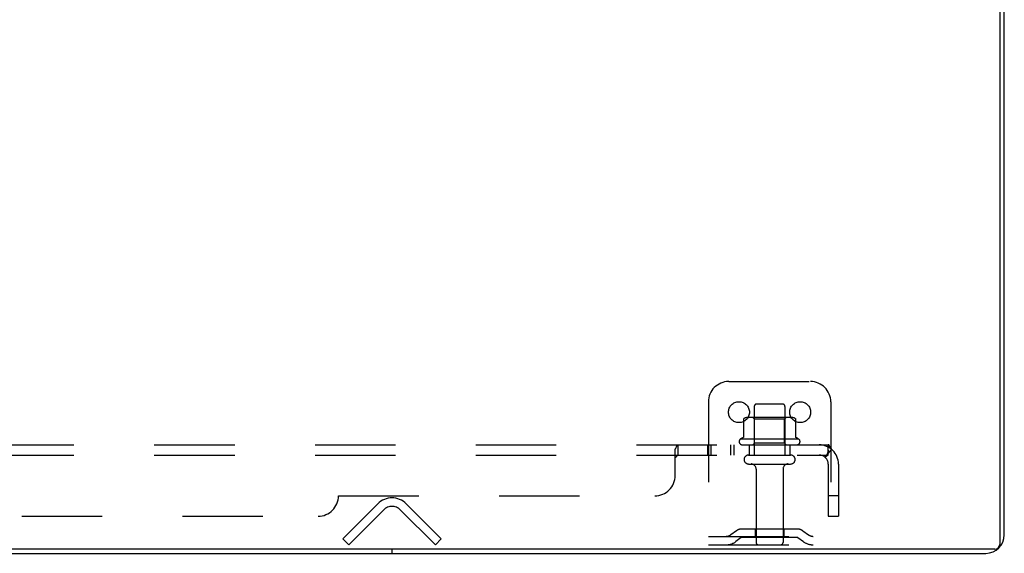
# Model space of a CAD drawing. Header units: inches. Extents: x 0 to 179, y 0 to 116.
# Tile 31 of 234: x 68.63 to 80.69, y 7.67 to 14.2. Entities that reach past the tile are written whole.
import ezdxf

# ---------------------------------------------------------------- set-up
doc = ezdxf.new("R2010")
doc.units = ezdxf.units.IN
doc.header["$LTSCALE"] = 9.842105
doc.header["$MEASUREMENT"] = 0
doc.linetypes.add('HIDDEN', pattern=[0.2, 0.1, -0.1])
doc.layers.get('0').update_dxf_attribs({"linetype": 'CONTINUOUS'})
doc.layers.add('DEFAULT_2', color=8, linetype='HIDDEN')
doc.layers.add('SUBPANEL', color=7, linetype='CONTINUOUS')

msp = doc.modelspace()

# ---------------------------------------------------------------- linework, layer by layer
at = {"color": 7, "linetype": 'Continuous'}
for p, q in [((80.642, 7.78), (80.642, 19.55)), ((80.579, 7.717), (32.809, 7.717)), ((73.194, 7.717), (73.194, 7.665))]:
    msp.add_line(p, q, dxfattribs=at)
at = {"color": 3, "linetype": 'Continuous'}
for p, q in [((80.694, 7.891), (80.694, 19.439)), ((32.92, 7.665), (80.468, 7.665))]:
    msp.add_line(p, q, dxfattribs=at)
msp.add_arc((80.468, 7.891), 0.226, 270, 360, dxfattribs=at)
at = {"color": 7, "linetype": 'Continuous'}
msp.add_arc((80.579, 7.78), 0.063, 270, 360, dxfattribs=at)
at = {"layer": 'DEFAULT_2', "color": 8, "linetype": 'HIDDEN'}
for p, q in [((77.319, 9.769), (78.319, 9.769)), ((77.069, 9.519), (77.069, 7.769)), ((77.632, 9.464), (77.632, 8.869)), ((77.662, 9.494), (77.977, 9.494)), ((78.007, 9.464), (78.007, 8.869)), ((78.569, 9.519), (78.569, 7.769)), ((77.501, 9.309), (77.501, 9.091)), ((78.075, 9.33), (77.564, 9.33)), ((77.636, 9.31), (77.616, 9.33)), ((78.003, 9.31), (77.636, 9.31)), ((77.636, 9.014), (77.636, 9.31)), ((78.003, 9.31), (78.023, 9.33)), ((78.003, 9.014), (78.003, 9.31)), ((78.138, 9.309), (78.138, 9.091)), ((78.175, 9.064), (77.464, 9.064)), ((77.485, 8.994), (78.154, 8.994)), ((77.636, 9.014), (77.616, 8.994)), ((78.003, 9.014), (77.636, 9.014)), ((78.003, 9.014), (78.023, 8.994)), ((77.562, 8.869), (78.077, 8.869)), ((77.562, 8.759), (78.077, 8.759)), ((77.654, 8.697), (77.654, 7.799)), ((77.984, 8.697), (77.984, 7.799)), ((72.591, 7.843), (73.02, 8.273)), ((73.369, 8.273), (73.798, 7.843)), ((73.094, 8.199), (72.664, 7.769)), ((73.725, 7.769), (73.295, 8.199)), ((78.16, 7.963), (77.479, 7.963)), ((77.644, 7.963), (77.644, 7.859)), ((77.994, 7.963), (77.994, 7.859)), ((72.664, 7.769), (72.591, 7.843)), ((73.725, 7.769), (73.798, 7.843)), ((77.069, 7.873), (78.569, 7.873)), ((77.412, 7.942), (77.344, 7.893)), ((77.473, 7.858), (77.405, 7.809)), ((78.16, 7.859), (77.479, 7.859)), ((78.166, 7.858), (78.234, 7.809)), ((78.227, 7.942), (78.295, 7.893)), ((77.069, 7.769), (78.569, 7.769))]:
    msp.add_line(p, q, dxfattribs=at)
for points in [[(77.507, 9.318), (77.505, 9.317), (77.504, 9.316), (77.503, 9.315), (77.502, 9.314), (77.501, 9.312), (77.501, 9.31), (77.501, 9.309)], [(78.132, 9.318), (78.134, 9.317), (78.135, 9.316), (78.136, 9.315), (78.137, 9.314), (78.138, 9.312), (78.138, 9.31), (78.138, 9.309)], [(77.501, 9.091), (77.501, 9.09), (77.5, 9.088), (77.5, 9.087), (77.5, 9.087), (77.499, 9.086), (77.499, 9.085), (77.499, 9.085), (77.498, 9.084), (77.498, 9.084), (77.498, 9.084), (77.497, 9.083), (77.497, 9.083), (77.497, 9.083), (77.496, 9.083), (77.496, 9.083), (77.496, 9.082), (77.496, 9.082), (77.495, 9.082)], [(78.144, 9.082), (78.143, 9.082), (78.143, 9.082), (78.143, 9.083), (78.143, 9.083), (78.142, 9.083), (78.142, 9.083), (78.142, 9.083), (78.141, 9.084), (78.141, 9.084), (78.141, 9.084), (78.14, 9.085), (78.14, 9.085), (78.14, 9.086), (78.139, 9.087), (78.139, 9.087), (78.139, 9.088), (78.138, 9.09), (78.138, 9.091)]]:
    msp.add_lwpolyline(points, dxfattribs=at)
for centre in [(77.444, 9.394), (78.194, 9.394)]:
    msp.add_circle(centre, 0.128, dxfattribs=at)
for centre, radius, start, end in [((77.319, 9.519), 0.25, 90, 180), ((78.319, 9.519), 0.25, 0, 90), ((77.662, 9.464), 0.03, 90, 180), ((77.977, 9.464), 0.03, 0, 90), ((77.564, 9.189), 0.141, 90, 113.95), ((78.075, 9.189), 0.141, 66.05, 90), ((77.485, 9.033), 0.0384, 124.4497, 270), ((77.819, 8.464), 0.698, 117.6814, 120.6631), ((77.819, 8.464), 0.698, 59.3369, 62.3186), ((78.154, 9.033), 0.0384, 270, 55.5503), ((77.562, 8.814), 0.055, 90, 270), ((78.077, 8.814), 0.055, 270, 90), ((77.592, 8.697), 0.0625, 0, 90), ((78.047, 8.697), 0.0625, 90, 180), ((73.194, 8.098), 0.246, 45, 135), ((73.194, 8.098), 0.142, 45, 135), ((77.479, 7.849), 0.114, 90, 125.7539), ((78.16, 7.849), 0.114, 54.2461, 90), ((77.284, 7.977), 0.104, 270, 305.7539), ((77.479, 7.849), 0.01, 90, 125.7539), ((78.16, 7.849), 0.01, 54.2461, 90), ((78.355, 7.977), 0.104, 234.2461, 270), ((77.284, 7.977), 0.208, 270, 305.7539), ((77.684, 7.799), 0.03, 180, 270), ((77.954, 7.799), 0.03, 270, 360), ((78.355, 7.977), 0.208, 234.2461, 270)]:
    msp.add_arc(centre, radius, start, end, dxfattribs=at)
at = {"layer": 'SUBPANEL', "color": 8, "linetype": 'HIDDEN'}
for p, q in [((34.851, 8.994), (78.538, 8.994)), ((76.663, 8.619), (76.663, 8.94)), ((76.699, 8.869), (76.699, 8.994)), ((77.06, 8.994), (77.06, 8.869)), ((77.099, 8.994), (77.099, 8.869)), ((77.341, 8.994), (77.341, 8.869)), ((77.38, 8.994), (77.38, 8.869)), ((77.569, 8.994), (77.569, 8.869)), ((78.069, 8.994), (78.069, 8.869)), ((78.577, 8.94), (78.497, 8.844)), ((78.538, 8.869), (78.538, 8.994)), ((34.851, 8.869), (78.538, 8.869)), ((76.697, 8.869), (76.699, 8.869)), ((78.518, 8.869), (78.518, 8.87)), ((78.538, 8.757), (78.538, 8.119)), ((78.663, 8.757), (78.663, 8.119)), ((72.538, 8.369), (76.413, 8.369)), ((78.663, 8.369), (78.538, 8.369)), ((41.101, 8.119), (72.288, 8.119)), ((78.538, 8.119), (78.663, 8.119))]:
    msp.add_line(p, q, dxfattribs=at)
for points in [[(76.663, 8.94), (76.665, 8.942), (76.666, 8.945), (76.668, 8.948), (76.669, 8.951), (76.671, 8.954)], [(76.663, 8.94), (76.665, 8.942), (76.666, 8.945), (76.668, 8.948)], [(76.671, 8.954), (76.673, 8.957), (76.674, 8.961)], [(76.674, 8.961), (76.677, 8.968), (76.679, 8.972), (76.68, 8.975)], [(76.68, 8.975), (76.682, 8.978), (76.683, 8.981), (76.685, 8.984), (76.687, 8.987)], [(76.683, 8.981), (76.685, 8.984), (76.687, 8.987), (76.689, 8.989), (76.691, 8.991), (76.692, 8.992), (76.694, 8.993), (76.696, 8.994), (76.697, 8.994), (76.699, 8.994)], [(76.689, 8.989), (76.691, 8.991), (76.692, 8.992), (76.694, 8.993), (76.696, 8.994), (76.697, 8.994), (76.699, 8.994)], [(78.538, 8.929), (78.538, 8.929), (78.538, 8.929), (78.538, 8.929), (78.538, 8.929), (78.538, 8.929), (78.538, 8.928), (78.538, 8.928), (78.538, 8.928), (78.538, 8.927), (78.538, 8.927), (78.538, 8.926), (78.538, 8.925), (78.538, 8.925), (78.538, 8.924), (78.537, 8.924), (78.537, 8.923), (78.537, 8.922), (78.537, 8.922), (78.537, 8.921), (78.537, 8.92), (78.537, 8.92), (78.537, 8.919), (78.536, 8.918), (78.536, 8.917), (78.536, 8.917), (78.536, 8.916), (78.536, 8.915), (78.535, 8.914), (78.535, 8.914), (78.535, 8.913), (78.535, 8.912), (78.535, 8.911), (78.534, 8.91), (78.534, 8.91), (78.534, 8.909), (78.534, 8.908), (78.533, 8.907), (78.533, 8.906), (78.533, 8.905), (78.533, 8.905), (78.532, 8.904), (78.532, 8.903), (78.532, 8.902), (78.531, 8.901), (78.531, 8.9), (78.531, 8.899), (78.531, 8.898), (78.53, 8.897), (78.53, 8.896), (78.529, 8.895), (78.529, 8.894), (78.529, 8.893), (78.528, 8.892), (78.528, 8.891), (78.528, 8.89), (78.527, 8.889), (78.527, 8.888), (78.526, 8.887), (78.526, 8.886), (78.525, 8.885), (78.525, 8.884), (78.525, 8.883), (78.524, 8.883), (78.524, 8.882), (78.523, 8.881), (78.523, 8.88), (78.523, 8.879), (78.522, 8.878), (78.522, 8.878), (78.521, 8.877), (78.521, 8.876), (78.521, 8.875), (78.52, 8.874), (78.52, 8.874), (78.52, 8.873), (78.519, 8.872), (78.519, 8.872), (78.519, 8.871), (78.518, 8.87), (78.518, 8.87), (78.517, 8.869), (78.517, 8.869), (78.517, 8.868), (78.517, 8.867), (78.516, 8.867), (78.516, 8.867), (78.516, 8.866), (78.515, 8.866), (78.515, 8.866), (78.515, 8.865)], [(78.558, 8.972), (78.557, 8.975), (78.555, 8.978), (78.554, 8.981), (78.552, 8.984), (78.55, 8.987), (78.549, 8.989), (78.547, 8.991), (78.545, 8.992), (78.543, 8.993), (78.541, 8.994), (78.54, 8.994), (78.538, 8.994)], [(78.538, 8.926), (78.538, 8.926), (78.538, 8.927), (78.538, 8.927), (78.538, 8.928), (78.538, 8.928), (78.538, 8.928), (78.538, 8.929), (78.538, 8.929), (78.538, 8.929)], [(78.577, 8.94), (78.575, 8.942), (78.572, 8.945), (78.57, 8.948), (78.569, 8.951), (78.567, 8.954), (78.565, 8.957), (78.563, 8.961), (78.562, 8.965), (78.558, 8.972)], [(76.663, 8.844), (76.665, 8.844), (76.666, 8.843), (76.668, 8.843), (76.669, 8.844), (76.671, 8.844), (76.672, 8.844), (76.674, 8.845), (76.675, 8.846), (76.677, 8.847), (76.678, 8.849), (76.679, 8.85), (76.68, 8.851), (76.682, 8.853)], [(76.663, 8.844), (76.665, 8.844), (76.666, 8.843), (76.668, 8.843), (76.669, 8.844), (76.671, 8.844), (76.672, 8.844), (76.674, 8.845), (76.675, 8.846), (76.677, 8.847)], [(76.678, 8.849), (76.679, 8.85), (76.68, 8.851), (76.682, 8.853), (76.683, 8.855), (76.684, 8.857), (76.685, 8.858), (76.687, 8.86), (76.688, 8.862), (76.689, 8.864), (76.691, 8.865), (76.692, 8.867), (76.693, 8.868), (76.695, 8.868), (76.696, 8.869)], [(76.688, 8.862), (76.689, 8.864), (76.691, 8.865), (76.692, 8.867), (76.693, 8.868), (76.695, 8.868), (76.696, 8.869), (76.697, 8.869), (76.699, 8.869)], [(78.497, 8.844), (78.498, 8.844), (78.499, 8.843), (78.499, 8.843), (78.5, 8.844), (78.501, 8.844), (78.502, 8.844), (78.503, 8.845), (78.505, 8.846), (78.506, 8.847), (78.508, 8.849), (78.509, 8.85), (78.511, 8.851), (78.514, 8.855)], [(78.514, 8.855), (78.516, 8.857), (78.518, 8.858), (78.52, 8.86), (78.523, 8.862), (78.525, 8.864), (78.527, 8.865), (78.529, 8.867), (78.531, 8.868), (78.533, 8.868), (78.535, 8.869), (78.537, 8.869), (78.538, 8.869)], [(78.515, 8.865), (78.515, 8.865), (78.515, 8.865), (78.515, 8.865), (78.515, 8.866), (78.515, 8.866), (78.516, 8.866), (78.516, 8.866), (78.516, 8.867), (78.517, 8.867), (78.517, 8.868), (78.517, 8.868), (78.518, 8.868), (78.518, 8.869)]]:
    msp.add_lwpolyline(points, dxfattribs=at)
for centre, radius, start, end in [((78.426, 8.757), 0.237, 0, 90), ((78.426, 8.757), 0.112, 0, 90), ((76.413, 8.619), 0.25, 270, 360), ((72.288, 8.369), 0.25, 270, 360)]:
    msp.add_arc(centre, radius, start, end, dxfattribs=at)

doc.saveas('drawing.dxf')
